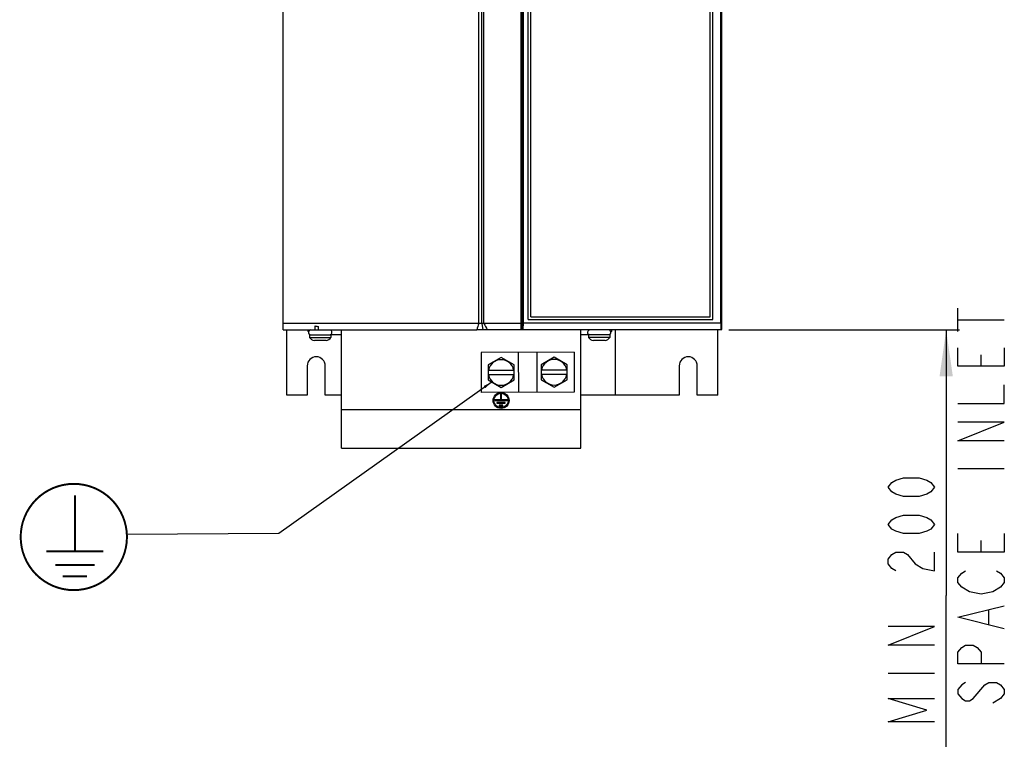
# Model space of a CAD drawing. Header units: millimetres. Extents: x 0 to 2100, y 0 to 1485.
# Tile 2 of 26: x 198 to 569, y 548 to 819. Entities that reach past the tile are written whole.
import ezdxf

# ---------------------------------------------------------------- set-up
doc = ezdxf.new("R2010")
doc.units = ezdxf.units.MM
doc.header["$LTSCALE"] = 115.5
doc.layers.get('0').update_dxf_attribs({"linetype": 'CONTINUOUS'})
doc.layers.add('CHAMFERS', color=7, linetype='CONTINUOUS')
doc.layers.add('DATUM_AXIS', color=7, linetype='CONTINUOUS')
doc.styles.get("Standard").update_dxf_attribs({"font": 'txt', "width": 0.8})
doc.dimstyles.new('DIMSTYLE_1', dxfattribs={"dimtxt": 17.5, "dimasz": 17.5, "dimexe": 0.18, "dimexo": 0.0625, "dimgap": 0.09, "dimtad": 1, "dimdec": 0, "dimdsep": 46, "dimtxsty": 'STANDARD', "dimblk": '_FILLED', "dimblk1": '_FILLED', "dimblk2": '_FILLED', "dimcen": 0.09, "dimclrt": 7, "dimadec": 0, "dimazin": 0, "dimtfac": 1, "dimtdec": 0, "dimtofl": 0, "dimtmove": 0, "dimatfit": 3, "dimldrblk": '_FILLED', "dimfxl": 1, "dimtolj": 1, "dimarcsym": 0})
doc.dimstyles.get("Standard").update_dxf_attribs({"dimtxt": 17.5, "dimasz": 3.5, "dimexe": 0.18, "dimexo": 0.0625, "dimgap": 0.09, "dimtad": 1, "dimdec": 1, "dimdsep": 46, "dimtxsty": 'STANDARD', "dimblk": '_FILLED', "dimblk1": '_FILLED', "dimblk2": '_FILLED', "dimcen": 0.09, "dimclrt": 7, "dimadec": 0, "dimazin": 0, "dimtol": 1, "dimtp": 0.1, "dimtm": 0.1, "dimtfac": 1, "dimtdec": 1, "dimtofl": 0, "dimtmove": 0, "dimatfit": 3, "dimldrblk": '_FILLED', "dimfxl": 1, "dimtolj": 1, "dimarcsym": 0})

# ---------------------------------------------------------------- blocks, each defined once
blk = doc.blocks.new('_FILLED')
at = {"color": 0, "linetype": 'BYBLOCK'}
blk.add_solid([(0, 0), (-1, 0.143), (-1, -0.143)], dxfattribs=at)
blk = doc.blocks.new('*D0')
at = {"color": 7, "linetype": 'CONTINUOUS'}
for p, q in [((465.26, 702.54), (552.06, 702.54)), ((547.06, 702.54), (547.06, 602.58)), ((547.06, 502.61), (547.06, 602.58)), ((520.33, 502.61), (552.06, 502.61))]:
    blk.add_line(p, q, dxfattribs=at)
at = {"color": 7, "linetype": 'CONTINUOUS', "xscale": 17.5, "yscale": 17.5, "zscale": 17.5}
for p, rotation in [((547.06, 702.54), 90), ((547.06, 502.61), 270)]:
    blk.add_blockref('_FILLED', p, dxfattribs=dict(at, rotation=rotation))
blk = doc.blocks.new('SYMBOL_8_BL1', base_point=(218.72, 624.59))
at = {"color": 7, "linetype": 'CONTINUOUS', "const_width": 0.741}
blk.add_lwpolyline([(198.72, 624.59, 1), (238.72, 624.59, 1)], format="xyb", close=True, dxfattribs=at)
for points in [[(219.12, 619.22), (219.12, 640.31)], [(208.36, 619.22), (229.87, 619.22)], [(211.73, 614.07), (226.51, 614.07)], [(214.53, 609.77), (223.71, 609.77)]]:
    blk.add_lwpolyline(points, dxfattribs=at)

msp = doc.modelspace()

# ---------------------------------------------------------------- linework, layer by layer
at = {"color": 7, "linetype": 'CONTINUOUS'}
for p, q in [((387.499, 702.736), (387.499, 1052.536)), ((462.563, 702.736), (462.563, 1052.336)), ((387.945, 705.236), (387.945, 919.536)), ((389.742, 706.536), (389.742, 919.536)), ((390.742, 707.536), (390.742, 919.536)), ((458.201, 707.536), (458.201, 919.536)), ((459.201, 706.536), (459.201, 919.536)), ((462.201, 705.236), (462.201, 919.536)), ((551.437, 701.976), (551.437, 710.726)), ((389.742, 706.536), (459.201, 706.536)), ((390.742, 707.536), (458.201, 707.536)), ((551.437, 706.351), (568.937, 706.351)), ((297.472, 702.536), (370.365, 702.536)), ((298.843, 678.036), (298.843, 702.536)), ((309.531, 702.536), (309.531, 704.087)), ((310.781, 702.536), (310.781, 703.836)), ((319.528, 700.736), (315.472, 700.736)), ((319.528, 658.036), (319.528, 702.536)), ((387.092, 702.736), (387.499, 702.736)), ((462.472, 702.536), (387.092, 702.536)), ((409.528, 658.036), (409.528, 702.536)), ((412.472, 700.736), (409.528, 700.736)), ((422.472, 702.536), (422.472, 678.036)), ((460.972, 702.536), (460.972, 702.736)), ((461.1, 678.036), (461.1, 702.536)), ((462.472, 702.536), (462.472, 702.736)), ((406.989, 694.179), (371.989, 693.997)), ((371.989, 693.997), (372.067, 678.998)), ((386.025, 694.07), (386.103, 679.07)), ((392.953, 694.106), (393.031, 679.106)), ((406.989, 694.179), (407.067, 679.179)), ((560.187, 688.851), (560.187, 693.226)), ((407.067, 679.179), (372.067, 678.998)), ((306.572, 678.036), (298.843, 678.036)), ((461.1, 678.036), (453.372, 678.036)), ((319.528, 672.536), (409.528, 672.536)), ((319.528, 658.036), (409.528, 658.036)), ((551.437, 650.351), (568.937, 650.351)), ((560.187, 618.851), (560.187, 623.226)), ((563.104, 591.726), (563.104, 596.976)), ((525.187, 573.351), (542.687, 573.351)), ((567.479, 563.726), (564.562, 561.976))]:
    msp.add_line(p, q, dxfattribs=at)
for points in [[(568.937, 695.851), (568.937, 688.851), (551.437, 688.851), (551.437, 695.851)], [(551.437, 674.851), (568.937, 674.851), (568.937, 681.851)], [(568.937, 660.851), (551.437, 660.851), (568.937, 667.851), (551.437, 667.851)], [(542.687, 643.351), (541.229, 641.601), (539.771, 640.726), (536.854, 639.851), (531.021, 639.851), (528.104, 640.726), (526.646, 641.601), (525.187, 643.351), (526.646, 645.101), (528.104, 645.976), (531.021, 646.851), (536.854, 646.851), (539.771, 645.976), (541.229, 645.101), (542.687, 643.351)], [(542.687, 629.351), (541.229, 627.601), (539.771, 626.726), (536.854, 625.851), (531.021, 625.851), (528.104, 626.726), (526.646, 627.601), (525.187, 629.351), (526.646, 631.101), (528.104, 631.976), (531.021, 632.851), (536.854, 632.851), (539.771, 631.976), (541.229, 631.101), (542.687, 629.351)], [(568.937, 625.851), (568.937, 618.851), (551.437, 618.851), (551.437, 625.851)], [(528.104, 611.851), (526.646, 612.726), (525.187, 614.476), (525.187, 616.226), (526.646, 617.976), (528.104, 618.851), (531.021, 618.851), (532.479, 617.976)], [(532.479, 617.976), (535.396, 614.476), (538.312, 612.726), (542.687, 611.851), (542.687, 618.851)], [(555.812, 603.976), (552.896, 605.726), (551.437, 607.476), (551.437, 609.226), (552.896, 610.976), (554.354, 611.851)], [(566.021, 611.851), (567.479, 610.976), (568.937, 609.226), (568.937, 607.476), (567.479, 605.726), (564.562, 603.976)], [(564.562, 603.976), (560.187, 603.101), (555.812, 603.976)], [(568.937, 589.976), (551.437, 594.351), (568.937, 598.726)], [(542.687, 583.851), (525.187, 583.851), (542.687, 590.851), (525.187, 590.851)], [(568.937, 576.851), (551.437, 576.851), (551.437, 581.226), (552.896, 582.976), (554.354, 583.851), (557.271, 583.851), (558.729, 582.976), (560.187, 581.226), (560.187, 576.851)], [(554.354, 569.851), (552.896, 568.976), (551.437, 567.226), (551.437, 565.476), (552.896, 563.726), (554.354, 562.851), (555.812, 562.851), (557.271, 563.726), (561.646, 568.976)], [(561.646, 568.976), (563.104, 569.851), (566.021, 569.851), (567.479, 568.976), (568.937, 567.226), (568.937, 565.476), (567.479, 563.726)], [(542.687, 554.976), (525.187, 554.976), (539.771, 559.351), (525.187, 563.726), (542.687, 563.726)]]:
    msp.add_lwpolyline(points, dxfattribs=at)
for centre, radius, start, end in [((307.972, 701.636), 0.9, 90, 255), ((434.483, 1324.782), 633.147, 258.617995, 258.733358), ((314.972, 701.636), 0.9, 285, 80), ((412.972, 701.636), 0.9, 95, 255), ((419.972, 701.636), 0.9, 285, 90)]:
    msp.add_arc(centre, radius, start, end, dxfattribs=at)
for points in [[(315.303, 702.487), (315.247, 702.514), (315.186, 702.531), (315.125, 702.535)], [(315.185, 700.745), (315.226, 700.754), (315.265, 700.768), (315.303, 700.786)], [(315.391, 702.433), (315.363, 702.453), (315.334, 702.472), (315.303, 702.487)], [(315.303, 700.786), (315.334, 700.801), (315.363, 700.819), (315.391, 700.84)], [(412.553, 702.433), (412.58, 702.453), (412.61, 702.472), (412.641, 702.487)], [(412.641, 700.786), (412.61, 700.801), (412.58, 700.819), (412.553, 700.84)], [(412.758, 700.745), (412.718, 700.754), (412.678, 700.768), (412.641, 700.786)]]:
    msp.add_open_spline(points, degree=3, dxfattribs=at)
at = {"layer": 'CHAMFERS', "color": 7, "linetype": 'CONTINUOUS'}
for p, q in [((297.472, 702.536), (297.472, 1052.536)), ((371.145, 705.036), (371.145, 1052.536)), ((372.272, 705.036), (372.272, 1052.536)), ((373.045, 705.036), (373.045, 1052.536)), ((387.092, 702.536), (387.092, 1052.536)), ((387.092, 705.036), (297.472, 705.036)), ((372.272, 705.036), (372.641, 702.536)), ((387.856, 702.736), (387.945, 705.236)), ((387.945, 705.236), (462.201, 705.236)), ((462.201, 705.236), (462.286, 702.736)), ((387.092, 702.536), (370.365, 702.536)), ((387.499, 702.736), (462.563, 702.736))]:
    msp.add_line(p, q, dxfattribs=at)
for points in [[(371.145, 705.036), (370.885, 704.203), (370.625, 703.37), (370.365, 702.536)], [(373.045, 705.036), (373.471, 704.203), (373.897, 703.37), (374.322, 702.536)]]:
    msp.add_open_spline(points, degree=3, dxfattribs=at)
at = {"layer": 'DATUM_AXIS', "color": 7, "linetype": 'CONTINUOUS'}
for p, q in [((307.472, 700.736), (315.472, 700.736)), ((307.472, 700.736), (307.472, 699.736)), ((315.472, 700.736), (315.472, 699.736)), ((420.472, 700.736), (412.472, 700.736)), ((412.472, 700.736), (412.472, 699.736)), ((420.472, 700.736), (420.472, 699.736)), ((307.472, 699.736), (315.472, 699.736)), ((313.672, 698.636), (309.272, 698.636)), ((420.472, 699.736), (412.472, 699.736)), ((418.672, 698.636), (414.272, 698.636)), ((379.528, 692.183), (374.638, 689.36)), ((374.638, 689.36), (374.638, 683.713)), ((384.418, 689.36), (379.528, 692.183)), ((384.418, 683.713), (384.418, 689.36)), ((399.528, 692.286), (394.638, 689.463)), ((394.638, 689.463), (394.638, 683.817)), ((404.418, 689.463), (399.528, 692.286)), ((404.418, 683.817), (404.418, 689.463)), ((306.572, 689.036), (306.572, 678.036)), ((313.372, 678.036), (313.372, 689.036)), ((374.638, 687.436), (384.418, 687.436)), ((384.418, 685.636), (374.638, 685.636)), ((394.638, 687.54), (404.418, 687.54)), ((404.418, 685.74), (394.638, 685.74)), ((446.572, 689.036), (446.572, 678.036)), ((453.372, 678.036), (453.372, 689.036)), ((374.638, 683.713), (379.528, 680.89)), ((379.528, 680.89), (384.418, 683.713)), ((394.638, 683.817), (399.528, 680.993)), ((399.528, 680.993), (404.418, 683.817)), ((379.678, 678.386), (379.378, 678.386)), ((379.378, 678.386), (379.378, 676.286)), ((379.678, 676.286), (379.678, 678.386)), ((319.528, 678.036), (313.372, 678.036)), ((379.378, 676.286), (377.128, 676.286)), ((377.128, 676.286), (377.128, 675.986)), ((377.128, 675.986), (381.928, 675.986)), ((381.088, 675.236), (377.968, 675.236)), ((377.968, 675.236), (377.968, 674.936)), ((377.968, 674.936), (381.088, 674.936)), ((381.928, 676.286), (379.678, 676.286)), ((381.088, 674.936), (381.088, 675.236)), ((381.928, 675.986), (381.928, 676.286)), ((446.572, 678.036), (409.528, 678.036)), ((380.248, 674.186), (378.808, 674.186)), ((378.808, 674.186), (378.808, 673.886)), ((378.808, 673.886), (380.248, 673.886)), ((380.248, 673.886), (380.248, 674.186))]:
    msp.add_line(p, q, dxfattribs=at)
for radius in [3, 2.7]:
    msp.add_circle((379.528, 675.986), radius, dxfattribs=at)
for centre, radius, start, end in [((307.572, 702.536), 0.9, 180, 237.14182), ((420.372, 702.536), 0.9, 302.85818, 360), ((309.272, 700.659), 2.023, 207.14087, 270), ((313.672, 700.659), 2.023, 270, 332.85913), ((414.272, 700.659), 2.023, 207.14087, 270), ((418.672, 700.659), 2.023, 270, 332.85913), ((309.972, 689.036), 3.4, 0, 180), ((379.528, 686.536), 4.822, 10.75648, 169.24352), ((399.528, 686.64), 4.822, 10.75648, 169.24352), ((449.972, 689.036), 3.4, 0, 180), ((379.528, 686.536), 4.822, 190.75648, 349.24352), ((399.528, 686.64), 4.822, 190.75648, 349.24352)]:
    msp.add_arc(centre, radius, start, end, dxfattribs=at)

# ---------------------------------------------------------------- block references
at = {"color": 7, "linetype": 'CONTINUOUS'}
msp.add_blockref('SYMBOL_8_BL1', (218.724, 624.59), dxfattribs=at)

# ---------------------------------------------------------------- dimensions: what is measured, and where the dimension line sits
dim = msp.add_linear_dim(base=(547.062, 702.536), p1=(520.328, 502.615), p2=(465.262, 702.536), angle=90, text='MIN <> \\PAIR SPACE INLET', dimstyle='DIMSTYLE_1', dxfattribs=at)
dim.commit()
dim.dimension.update_dxf_attribs({"geometry": '*D0', "text_midpoint": (542.687, 552.351), "dimtype": 160})

# ---------------------------------------------------------------- leaders
msp.add_leader([(376.177, 683.069), (295.949, 625.853), (238.704, 625.485)], dimstyle='STANDARD', override={"dimtad": 0}, dxfattribs=at)

doc.saveas('drawing.dxf')
